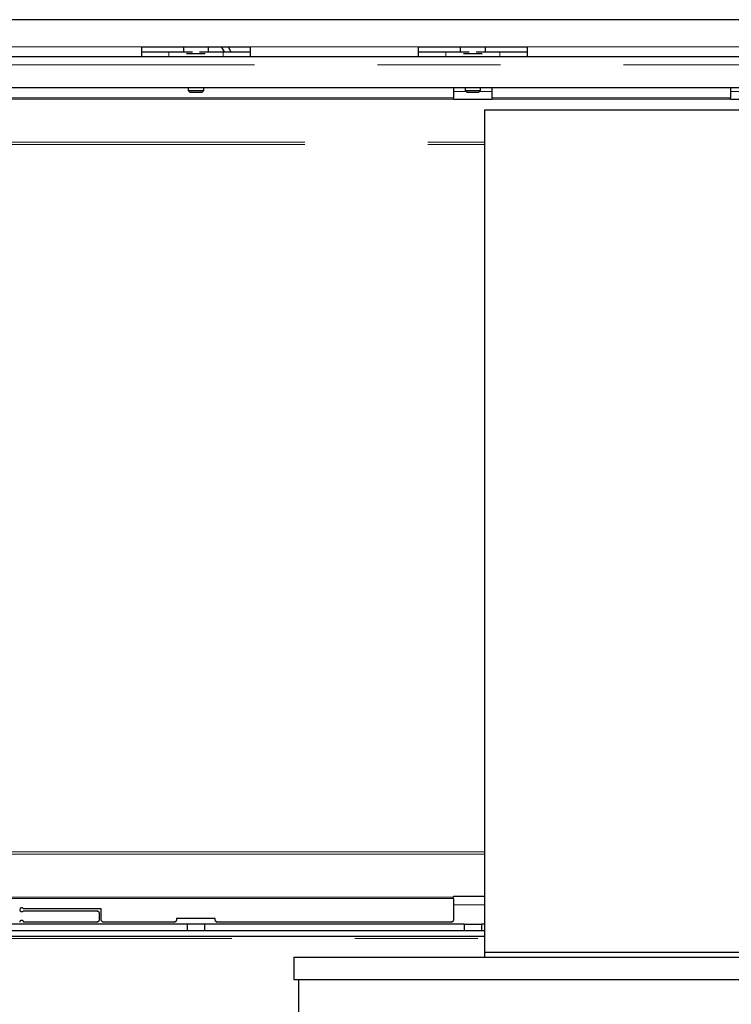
# Model space of a CAD drawing. Header units: millimetres. Extents: x 19 to 255, y 64 to 156.
# Tile 28 of 76: x 105.13 to 112.48, y 73.25 to 83.41. Entities that reach past the tile are written whole.
import ezdxf

# ---------------------------------------------------------------- set-up
doc = ezdxf.new("R2010")
doc.units = ezdxf.units.MM
doc.linetypes.add('PHANTOM', pattern=[12.7, 6.35, -1.27, 1.27, -1.27, 1.27, -1.27])

msp = doc.modelspace()

# ---------------------------------------------------------------- linework, layer by layer
at = {"color": 7, "linetype": 'Continuous', "lineweight": 25}
for p, q in [((112.586, 83.412), (103.756, 83.412)), ((106.391, 83.132), (107.511, 83.132)), ((106.391, 83.032), (106.391, 83.132)), ((106.391, 83.082), (106.671, 83.082)), ((106.671, 83.082), (106.914, 83.082)), ((106.821, 83.132), (106.821, 83.082)), ((106.987, 83.082), (107.231, 83.082)), ((107.081, 83.082), (107.081, 83.132)), ((107.213, 83.132), (107.242, 83.082)), ((107.231, 83.082), (107.511, 83.082)), ((107.283, 83.132), (107.312, 83.082)), ((107.511, 83.132), (107.511, 83.032)), ((109.251, 83.132), (110.371, 83.132)), ((109.251, 83.032), (109.251, 83.132)), ((109.251, 83.082), (109.531, 83.082)), ((109.531, 83.082), (109.774, 83.082)), ((109.681, 83.132), (109.681, 83.082)), ((109.847, 83.082), (110.091, 83.082)), ((109.941, 83.082), (109.941, 83.132)), ((110.091, 83.082), (110.371, 83.082)), ((110.371, 83.132), (110.371, 83.032)), ((104.651, 83.032), (106.391, 83.032)), ((106.391, 83.032), (107.511, 83.032)), ((106.855, 83.062), (107.046, 83.062)), ((107.511, 83.032), (109.251, 83.032)), ((109.251, 83.032), (110.371, 83.032)), ((109.715, 83.062), (109.906, 83.062)), ((110.371, 83.032), (112.576, 83.032)), ((101.207, 82.712), (123.871, 82.712)), ((106.871, 82.712), (106.871, 82.682)), ((106.871, 82.682), (106.891, 82.662)), ((106.871, 82.682), (107.031, 82.682)), ((107.011, 82.662), (106.891, 82.662)), ((107.011, 82.662), (107.031, 82.682)), ((107.031, 82.682), (107.031, 82.712)), ((109.611, 82.712), (109.611, 82.607)), ((109.731, 82.712), (109.731, 82.682)), ((109.731, 82.682), (109.751, 82.662)), ((109.731, 82.682), (109.891, 82.682)), ((109.871, 82.662), (109.751, 82.662)), ((109.871, 82.662), (109.891, 82.682)), ((109.891, 82.682), (109.891, 82.712)), ((110.011, 82.607), (110.011, 82.712)), ((112.471, 82.712), (112.471, 82.607)), ((109.611, 82.593), (109.611, 82.607)), ((109.611, 82.588), (109.611, 82.593)), ((110.011, 82.588), (109.611, 82.588)), ((110.011, 82.607), (110.011, 82.593)), ((110.011, 82.593), (110.011, 82.588)), ((112.471, 82.593), (112.471, 82.607)), ((112.471, 82.588), (112.471, 82.593)), ((112.591, 82.588), (112.471, 82.588)), ((109.931, 82.482), (109.931, 73.782)), ((109.931, 82.482), (115.411, 82.482)), ((109.931, 74.357), (109.611, 74.357)), ((109.611, 74.352), (109.611, 74.357)), ((109.611, 74.337), (109.611, 74.352)), ((109.611, 74.337), (109.611, 74.112)), ((105.971, 74.232), (105.168, 74.232)), ((105.971, 74.112), (105.971, 74.232)), ((105.168, 74.212), (105.931, 74.212)), ((105.951, 74.192), (105.931, 74.212)), ((105.951, 74.192), (105.951, 74.112)), ((107.151, 74.132), (106.751, 74.132)), ((106.751, 74.132), (106.751, 74.112)), ((107.151, 74.112), (107.151, 74.132)), ((106.861, 74.072), (104.181, 74.072)), ((105.931, 74.092), (105.171, 74.092)), ((105.931, 74.092), (105.951, 74.112)), ((105.971, 74.112), (105.991, 74.092)), ((106.731, 74.092), (105.991, 74.092)), ((106.731, 74.092), (106.751, 74.112)), ((106.861, 74.072), (106.861, 74.005)), ((107.041, 74.072), (106.861, 74.072)), ((107.041, 74.072), (107.041, 74.005)), ((109.721, 74.072), (107.041, 74.072)), ((107.151, 74.112), (107.171, 74.092)), ((109.591, 74.092), (107.171, 74.092)), ((109.591, 74.092), (109.611, 74.112)), ((109.721, 74.072), (109.721, 74.005)), ((109.721, 74.072), (109.901, 74.072)), ((109.901, 74.072), (109.901, 74.005)), ((109.931, 74.072), (109.901, 74.072)), ((109.931, 73.945), (100.971, 73.945)), ((109.931, 74.005), (101.283, 74.005)), ((107.961, 73.732), (107.961, 73.502)), ((107.961, 73.732), (117.381, 73.732)), ((109.931, 73.782), (109.931, 73.732)), ((109.931, 73.782), (115.411, 73.782)), ((107.961, 73.502), (117.381, 73.502)), ((108.011, 73.502), (108.011, 72.982))]:
    msp.add_line(p, q, dxfattribs=at)
at = {"color": 8, "linetype": 'PHANTOM', "lineweight": 18}
for p, q in [((104.651, 83.132), (106.391, 83.132)), ((106.671, 83.082), (106.671, 83.032)), ((107.231, 83.082), (107.231, 83.032)), ((107.511, 83.132), (109.251, 83.132)), ((109.531, 83.082), (109.531, 83.032)), ((110.091, 83.082), (110.091, 83.032)), ((110.371, 83.132), (112.576, 83.132)), ((101.207, 82.947), (124.081, 82.947)), ((109.611, 82.672), (109.741, 82.672)), ((109.881, 82.672), (110.011, 82.672)), ((112.471, 82.672), (112.591, 82.672)), ((104.291, 82.607), (109.611, 82.607)), ((109.611, 82.593), (104.291, 82.593)), ((110.011, 82.607), (112.471, 82.607)), ((112.471, 82.593), (110.011, 82.593)), ((101.727, 82.149), (109.931, 82.149)), ((101.727, 82.124), (109.931, 82.124)), ((109.931, 74.821), (101.727, 74.821)), ((109.931, 74.795), (101.727, 74.795)), ((104.291, 74.352), (109.611, 74.352)), ((109.611, 74.337), (104.291, 74.337)), ((109.931, 74.272), (109.611, 74.272)), ((100.971, 73.923), (109.931, 73.923))]:
    msp.add_line(p, q, dxfattribs=at)
at = {"color": 7, "linetype": 'Continuous', "lineweight": 25}
for centre, start, end in [((105.151, 74.222), 30, 330), ((105.151, 74.092), 0, 180)]:
    msp.add_arc(centre, 0.02, start, end, dxfattribs=at)

doc.saveas('drawing.dxf')
